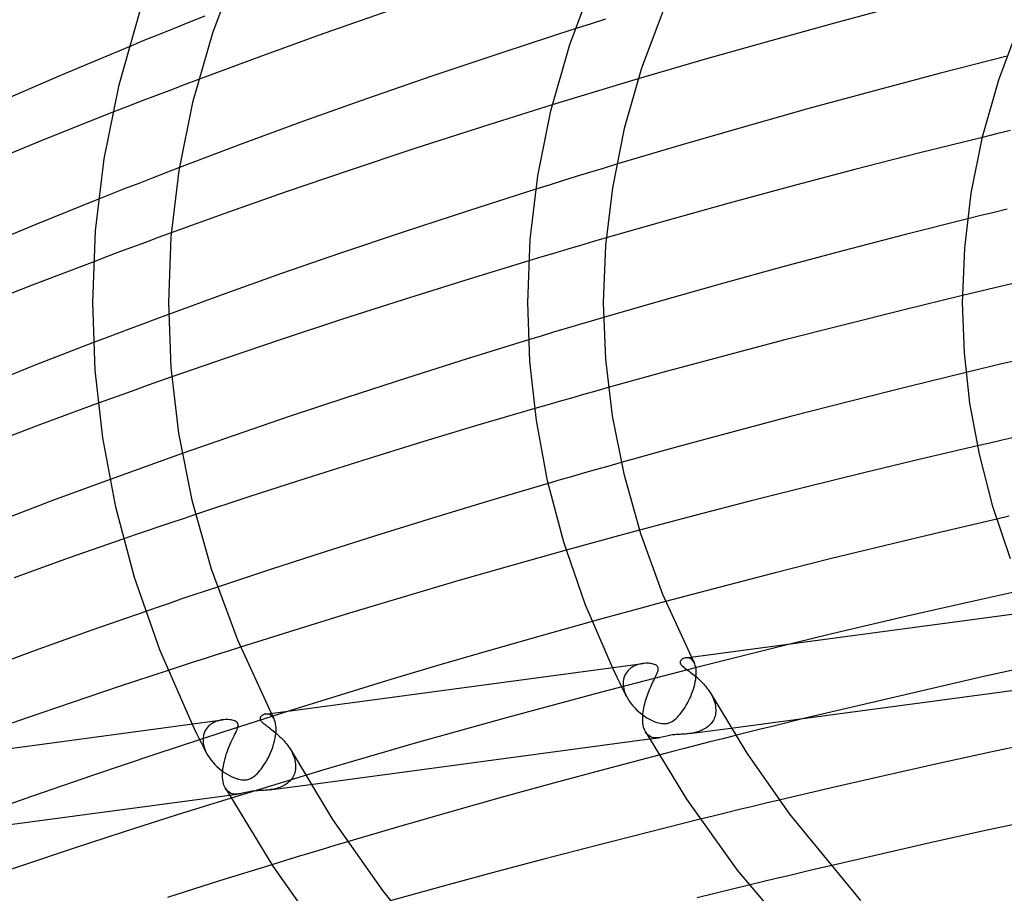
# Model space of a CAD drawing. Header units: millimetres. Extents: x -417 to 417, y -210 to 365.
# Tile 28 of 100: x -190 to -138, y 218 to 264. Entities that reach past the tile are written whole.
import ezdxf

# ---------------------------------------------------------------- set-up
doc = ezdxf.new("R2010")
doc.units = ezdxf.units.MM
doc.layers.add('HIDDEN', color=7, linetype='Continuous')
doc.layers.add('THICK', color=7, linetype='Continuous')

msp = doc.modelspace()

# ---------------------------------------------------------------- linework, layer by layer
at = {"layer": 'HIDDEN'}
for p, q in [((-180.077, 264.564), (-180.888, 264.242)), ((-180.888, 264.242), (-181.694, 263.919)), ((-159.691, 264.149), (-160.498, 263.892)), ((-158.88, 264.406), (-159.691, 264.149)), ((-182.495, 263.595), (-183.291, 263.272)), ((-181.694, 263.919), (-182.495, 263.595)), ((-183.291, 263.272), (-184.081, 262.948)), ((-181.172, 260.931), (-181.931, 260.643)), ((-180.41, 261.219), (-181.172, 260.931)), ((-157.912, 261.028), (-158.668, 260.801)), ((-157.159, 261.253), (-157.912, 261.028)), ((-182.688, 260.354), (-183.442, 260.064)), ((-181.931, 260.643), (-182.688, 260.354)), ((-159.425, 260.572), (-160.183, 260.341)), ((-158.668, 260.801), (-159.425, 260.572)), ((-183.442, 260.064), (-184.193, 259.773)), ((-160.941, 260.108), (-161.7, 259.874)), ((-160.183, 260.341), (-160.941, 260.108)), ((-184.193, 259.773), (-184.941, 259.481)), ((-138.211, 258.336), (-138.949, 258.156)), ((-137.472, 258.515), (-138.211, 258.336)), ((-158.298, 256.734), (-159.011, 256.517)), ((-182.138, 256.279), (-182.854, 256.002)), ((-181.42, 256.556), (-182.138, 256.279)), ((-159.724, 256.299), (-160.438, 256.079)), ((-159.011, 256.517), (-159.724, 256.299)), ((-183.567, 255.724), (-184.277, 255.445)), ((-182.854, 256.002), (-183.567, 255.724)), ((-161.151, 255.858), (-161.863, 255.636)), ((-160.438, 256.079), (-161.151, 255.858)), ((-184.984, 255.166), (-185.688, 254.886)), ((-184.277, 255.445), (-184.984, 255.166)), ((-161.863, 255.636), (-162.574, 255.413)), ((-138.337, 254.188), (-139.034, 254.016)), ((-137.639, 254.359), (-138.337, 254.188)), ((-139.034, 254.016), (-139.731, 253.843)), ((-181.845, 253.109), (-182.533, 252.857)), ((-183.219, 252.604), (-183.904, 252.35)), ((-182.533, 252.857), (-183.219, 252.604)), ((-159.523, 252.642), (-160.202, 252.443)), ((-158.847, 252.84), (-159.523, 252.642)), ((-184.588, 252.095), (-185.27, 251.839)), ((-183.904, 252.35), (-184.588, 252.095)), ((-161.568, 252.038), (-162.254, 251.832)), ((-160.884, 252.241), (-161.568, 252.038)), ((-160.202, 252.443), (-160.884, 252.241)), ((-185.27, 251.839), (-185.951, 251.582)), ((-162.254, 251.832), (-162.942, 251.625)), ((-139.329, 249.949), (-139.998, 249.789)), ((-138.659, 250.108), (-139.329, 249.949)), ((-137.989, 250.266), (-138.659, 250.108)), ((-137.318, 250.424), (-137.989, 250.266)), ((-182.659, 248.545), (-183.321, 248.298)), ((-181.996, 248.792), (-182.659, 248.545)), ((-159.648, 248.436), (-160.307, 248.241)), ((-158.992, 248.63), (-159.648, 248.436)), ((-183.982, 248.05), (-184.641, 247.801)), ((-183.321, 248.298), (-183.982, 248.05)), ((-160.967, 248.043), (-161.628, 247.845)), ((-160.307, 248.241), (-160.967, 248.043)), ((-185.298, 247.551), (-185.953, 247.301)), ((-184.641, 247.801), (-185.298, 247.551)), ((-162.291, 247.644), (-162.954, 247.443)), ((-161.628, 247.845), (-162.291, 247.644)), ((-137.196, 246.344), (-137.851, 246.189)), ((-139.159, 245.877), (-139.813, 245.72)), ((-138.505, 246.034), (-139.159, 245.877)), ((-137.851, 246.189), (-138.505, 246.034)), ((-182.472, 245.253), (-183.119, 245.024)), ((-181.824, 245.482), (-182.472, 245.253)), ((-183.766, 244.793), (-184.413, 244.562)), ((-183.119, 245.024), (-183.766, 244.793)), ((-159.389, 244.737), (-160.04, 244.552)), ((-158.736, 244.92), (-159.389, 244.737)), ((-185.059, 244.329), (-185.705, 244.095)), ((-184.413, 244.562), (-185.059, 244.329)), ((-160.69, 244.367), (-161.337, 244.182)), ((-160.04, 244.552), (-160.69, 244.367)), ((-161.983, 243.996), (-162.628, 243.81)), ((-161.337, 244.182), (-161.983, 243.996)), ((-137.915, 242.135), (-138.563, 241.986)), ((-137.265, 242.283), (-137.915, 242.135)), ((-138.563, 241.986), (-139.21, 241.837)), ((-181.911, 241.208), (-182.547, 240.981)), ((-181.275, 241.434), (-181.911, 241.208)), ((-183.183, 240.753), (-183.818, 240.524)), ((-182.547, 240.981), (-183.183, 240.753)), ((-159.353, 240.589), (-159.996, 240.405)), ((-158.708, 240.772), (-159.353, 240.589)), ((-158.062, 240.955), (-158.708, 240.772)), ((-184.452, 240.294), (-185.086, 240.063)), ((-183.818, 240.524), (-184.452, 240.294)), ((-160.637, 240.221), (-161.276, 240.037)), ((-159.996, 240.405), (-160.637, 240.221)), ((-161.276, 240.037), (-161.914, 239.852)), ((-181.217, 237.984), (-181.862, 237.767)), ((-180.566, 238.202), (-181.217, 237.984)), ((-137.542, 238.117), (-138.192, 237.967)), ((-182.499, 237.551), (-183.129, 237.337)), ((-181.862, 237.767), (-182.499, 237.551)), ((-183.75, 237.125), (-184.364, 236.914)), ((-183.129, 237.337), (-183.75, 237.125)), ((-158.388, 237.027), (-159.032, 236.852)), ((-157.742, 237.202), (-158.388, 237.027)), ((-157.095, 237.376), (-157.742, 237.202)), ((-160.317, 236.5), (-160.957, 236.323)), ((-159.675, 236.676), (-160.317, 236.5)), ((-159.032, 236.852), (-159.675, 236.676)), ((-179.411, 234.371), (-180.059, 234.154)), ((-180.701, 233.938), (-181.336, 233.722)), ((-180.059, 234.154), (-180.701, 233.938)), ((-182.585, 233.296), (-183.199, 233.085)), ((-181.964, 233.508), (-182.585, 233.296)), ((-181.336, 233.722), (-181.964, 233.508)), ((-156.355, 233.433), (-157.006, 233.258)), ((-155.703, 233.608), (-156.355, 233.433)), ((-158.303, 232.905), (-158.95, 232.728)), ((-157.655, 233.082), (-158.303, 232.905)), ((-157.006, 233.258), (-157.655, 233.082)), ((-158.95, 232.728), (-159.595, 232.55)), ((-129.148, 231.751), (-138.812, 229.664)), ((-178.191, 231.193), (-178.835, 230.988)), ((-149, 231.384), (-154.07, 230.122)), ((-179.476, 230.783), (-180.115, 230.577)), ((-178.835, 230.988), (-179.476, 230.783)), ((-154.345, 230.668), (-154.32, 230.618)), ((-181.383, 230.166), (-182.011, 229.961)), ((-180.75, 230.372), (-181.383, 230.166)), ((-180.115, 230.577), (-180.75, 230.372)), ((-157.413, 230.166), (-157.488, 230.122)), ((-157.334, 230.206), (-157.413, 230.166)), ((-157.253, 230.239), (-157.334, 230.206)), ((-157.169, 230.268), (-157.253, 230.239)), ((-157.084, 230.292), (-157.169, 230.268)), ((-156.998, 230.311), (-157.084, 230.292)), ((-156.914, 230.324), (-156.998, 230.311)), ((-154.581, 230.633), (-154.652, 230.627)), ((-154.508, 230.626), (-154.581, 230.633)), ((-154.436, 230.605), (-154.508, 230.626)), ((-154.368, 230.57), (-154.436, 230.605)), ((-154.304, 230.52), (-154.368, 230.57)), ((-154.32, 230.618), (-154.295, 230.568)), ((-154.246, 230.454), (-154.304, 230.52)), ((-154.295, 230.568), (-154.269, 230.518)), ((-154.269, 230.518), (-154.244, 230.468)), ((-154.195, 230.372), (-154.246, 230.454)), ((-154.244, 230.468), (-154.218, 230.418)), ((-154.218, 230.418), (-154.193, 230.368)), ((-154.162, 230.3), (-154.195, 230.372)), ((-154.135, 230.219), (-154.162, 230.3)), ((-154.113, 230.128), (-154.135, 230.219)), ((-154.07, 230.122), (-159.098, 228.818)), ((-158.399, 229.851), (-158.521, 230.109)), ((-158.275, 229.593), (-158.399, 229.851)), ((-157.878, 229.66), (-157.909, 229.573)), ((-157.841, 229.742), (-157.878, 229.66)), ((-157.796, 229.819), (-157.841, 229.742)), ((-157.745, 229.89), (-157.796, 229.819)), ((-157.688, 229.956), (-157.745, 229.89)), ((-157.626, 230.017), (-157.688, 229.956)), ((-157.559, 230.072), (-157.626, 230.017)), ((-157.488, 230.122), (-157.559, 230.072)), ((-154.098, 230.029), (-154.113, 230.128)), ((-154.1, 229.601), (-154.09, 229.72)), ((-154.089, 229.921), (-154.098, 230.029)), ((-154.09, 229.72), (-154.089, 229.734)), ((-154.087, 229.806), (-154.089, 229.921)), ((-154.089, 229.749), (-154.088, 229.763)), ((-154.089, 229.734), (-154.089, 229.749)), ((-154.088, 229.777), (-154.087, 229.792)), ((-154.088, 229.763), (-154.088, 229.777)), ((-154.087, 229.792), (-154.087, 229.806)), ((-138.812, 229.664), (-148.259, 227.448)), ((-158.149, 229.335), (-158.275, 229.593)), ((-158.022, 229.078), (-158.149, 229.335)), ((-157.945, 229.386), (-157.951, 229.288)), ((-157.951, 229.288), (-157.951, 229.274)), ((-157.951, 229.274), (-157.951, 229.26)), ((-157.951, 229.26), (-157.951, 229.246)), ((-157.951, 229.246), (-157.951, 229.231)), ((-157.951, 229.231), (-157.95, 229.217)), ((-157.95, 229.217), (-157.949, 229.203)), ((-157.949, 229.203), (-157.939, 229.097)), ((-157.931, 229.482), (-157.945, 229.386)), ((-157.909, 229.573), (-157.931, 229.482)), ((-154.199, 229.095), (-154.166, 229.224)), ((-154.166, 229.224), (-154.138, 229.352)), ((-154.138, 229.352), (-154.116, 229.478)), ((-154.116, 229.478), (-154.1, 229.601)), ((-159.098, 228.818), (-164.064, 227.477)), ((-157.894, 228.822), (-158.022, 229.078)), ((-157.939, 229.097), (-157.92, 228.99)), ((-157.92, 228.99), (-157.892, 228.882)), ((-157.765, 228.568), (-157.894, 228.822)), ((-157.892, 228.882), (-157.856, 228.775)), ((-157.856, 228.775), (-157.813, 228.668)), ((-157.813, 228.668), (-157.762, 228.562)), ((-154.434, 228.465), (-154.379, 228.587)), ((-154.379, 228.587), (-154.328, 228.711)), ((-154.328, 228.711), (-154.281, 228.838)), ((-154.281, 228.838), (-154.238, 228.966)), ((-154.238, 228.966), (-154.199, 229.095)), ((-153.299, 228.7), (-153.246, 228.6)), ((-153.246, 228.6), (-153.198, 228.498)), ((-157.762, 228.562), (-157.693, 228.439)), ((-157.693, 228.439), (-157.616, 228.318)), ((-157.616, 228.318), (-157.531, 228.202)), ((-157.531, 228.202), (-157.44, 228.089)), ((-157.44, 228.089), (-157.342, 227.981)), ((-154.677, 228.014), (-154.613, 228.12)), ((-154.613, 228.12), (-154.551, 228.231)), ((-154.551, 228.231), (-154.491, 228.346)), ((-154.491, 228.346), (-154.434, 228.465)), ((-153.198, 228.498), (-153.157, 228.395)), ((-153.157, 228.395), (-153.121, 228.291)), ((-153.121, 228.291), (-153.093, 228.186)), ((-153.093, 228.186), (-153.072, 228.081)), ((-153.072, 228.081), (-153.059, 227.978)), ((-175.595, 227.821), (-179.177, 226.678)), ((-176.794, 227.656), (-176.864, 227.651)), ((-176.722, 227.649), (-176.794, 227.656)), ((-176.652, 227.628), (-176.722, 227.649)), ((-176.584, 227.593), (-176.652, 227.628)), ((-176.521, 227.544), (-176.584, 227.593)), ((-176.564, 227.692), (-176.538, 227.642)), ((-176.538, 227.642), (-176.513, 227.592)), ((-176.464, 227.478), (-176.521, 227.544)), ((-176.513, 227.592), (-176.488, 227.542)), ((-176.488, 227.542), (-176.462, 227.493)), ((-157.342, 227.981), (-157.24, 227.879)), ((-157.24, 227.879), (-157.135, 227.783)), ((-157.135, 227.783), (-157.028, 227.693)), ((-157.028, 227.693), (-156.919, 227.609)), ((-156.919, 227.609), (-156.809, 227.532)), ((-155.085, 227.485), (-155.016, 227.558)), ((-155.016, 227.558), (-154.946, 227.638)), ((-154.946, 227.638), (-154.877, 227.724)), ((-154.877, 227.724), (-154.809, 227.815)), ((-154.809, 227.815), (-154.742, 227.912)), ((-154.742, 227.912), (-154.677, 228.014)), ((-153.093, 227.549), (-153.117, 227.475)), ((-153.075, 227.626), (-153.093, 227.549)), ((-153.062, 227.706), (-153.075, 227.626)), ((-153.055, 227.788), (-153.062, 227.706)), ((-153.059, 227.978), (-153.053, 227.876)), ((-153.054, 227.803), (-153.055, 227.788)), ((-153.053, 227.832), (-153.054, 227.817)), ((-153.054, 227.817), (-153.054, 227.803)), ((-153.053, 227.876), (-153.053, 227.861)), ((-153.053, 227.861), (-153.053, 227.847)), ((-153.053, 227.847), (-153.053, 227.832)), ((-180.622, 226.872), (-180.746, 227.131)), ((-179.827, 227.055), (-179.892, 226.994)), ((-179.757, 227.11), (-179.827, 227.055)), ((-179.683, 227.159), (-179.757, 227.11)), ((-179.605, 227.203), (-179.683, 227.159)), ((-179.523, 227.241), (-179.605, 227.203)), ((-179.439, 227.274), (-179.523, 227.241)), ((-179.352, 227.302), (-179.439, 227.274)), ((-179.264, 227.324), (-179.352, 227.302)), ((-179.174, 227.341), (-179.264, 227.324)), ((-179.083, 227.353), (-179.174, 227.341)), ((-176.413, 227.397), (-176.464, 227.478)), ((-176.462, 227.493), (-176.437, 227.443)), ((-176.437, 227.443), (-176.411, 227.394)), ((-176.38, 227.325), (-176.413, 227.397)), ((-176.353, 227.243), (-176.38, 227.325)), ((-176.331, 227.152), (-176.353, 227.243)), ((-176.315, 227.052), (-176.331, 227.152)), ((-176.307, 226.944), (-176.315, 227.052)), ((-164.064, 227.477), (-168.952, 226.106)), ((-156.809, 227.532), (-156.7, 227.462)), ((-156.7, 227.462), (-156.591, 227.399)), ((-156.591, 227.399), (-156.484, 227.342)), ((-156.484, 227.342), (-156.378, 227.292)), ((-156.378, 227.292), (-156.274, 227.248)), ((-156.274, 227.248), (-156.174, 227.212)), ((-156.174, 227.212), (-156.077, 227.184)), ((-156.077, 227.184), (-155.989, 227.164)), ((-155.989, 227.164), (-155.911, 227.151)), ((-155.911, 227.151), (-155.843, 227.145)), ((-155.843, 227.145), (-155.784, 227.143)), ((-155.784, 227.143), (-155.73, 227.145)), ((-155.73, 227.145), (-155.677, 227.15)), ((-155.677, 227.15), (-155.626, 227.158)), ((-155.626, 227.158), (-155.576, 227.17)), ((-155.576, 227.17), (-155.528, 227.185)), ((-155.528, 227.185), (-155.477, 227.204)), ((-155.477, 227.204), (-155.421, 227.23)), ((-155.421, 227.23), (-155.36, 227.263)), ((-155.36, 227.263), (-155.294, 227.307)), ((-155.294, 227.307), (-155.224, 227.359)), ((-155.224, 227.359), (-155.155, 227.418)), ((-155.155, 227.418), (-155.085, 227.485)), ((-153.406, 227.041), (-153.463, 226.993)), ((-153.353, 227.093), (-153.406, 227.041)), ((-153.304, 227.149), (-153.353, 227.093)), ((-153.258, 227.207), (-153.304, 227.149)), ((-153.216, 227.27), (-153.258, 227.207)), ((-153.178, 227.335), (-153.216, 227.27)), ((-153.145, 227.403), (-153.178, 227.335)), ((-153.117, 227.475), (-153.145, 227.403)), ((-179.177, 226.678), (-182.668, 225.535)), ((-180.496, 226.614), (-180.622, 226.872)), ((-180.369, 226.356), (-180.496, 226.614)), ((-180.148, 226.511), (-180.163, 226.413)), ((-180.124, 226.604), (-180.148, 226.511)), ((-180.092, 226.694), (-180.124, 226.604)), ((-180.052, 226.777), (-180.092, 226.694)), ((-180.005, 226.855), (-180.052, 226.777)), ((-179.951, 226.928), (-180.005, 226.855)), ((-179.892, 226.994), (-179.951, 226.928)), ((-176.334, 226.498), (-176.318, 226.622)), ((-176.318, 226.622), (-176.308, 226.743)), ((-176.308, 226.743), (-176.307, 226.758)), ((-176.305, 226.829), (-176.307, 226.944)), ((-176.307, 226.772), (-176.306, 226.787)), ((-176.307, 226.758), (-176.307, 226.772)), ((-176.306, 226.801), (-176.305, 226.815)), ((-176.306, 226.787), (-176.306, 226.801)), ((-176.305, 226.815), (-176.305, 226.829)), ((-156.712, 226.625), (-156.771, 226.713)), ((-156.645, 226.552), (-156.712, 226.625)), ((-156.572, 226.493), (-156.645, 226.552)), ((-155.565, 226.509), (-155.643, 226.492)), ((-155.492, 226.524), (-155.565, 226.509)), ((-155.424, 226.536), (-155.492, 226.524)), ((-155.356, 226.546), (-155.424, 226.536)), ((-155.286, 226.555), (-155.356, 226.546)), ((-155.214, 226.562), (-155.286, 226.555)), ((-155.14, 226.568), (-155.214, 226.562)), ((-155.068, 226.573), (-155.14, 226.568)), ((-154.997, 226.577), (-155.068, 226.573)), ((-154.928, 226.58), (-154.997, 226.577)), ((-154.862, 226.584), (-154.928, 226.58)), ((-154.795, 226.588), (-154.862, 226.584)), ((-154.726, 226.592), (-154.795, 226.588)), ((-154.656, 226.597), (-154.726, 226.592)), ((-154.584, 226.603), (-154.656, 226.597)), ((-154.511, 226.611), (-154.584, 226.603)), ((-154.437, 226.62), (-154.511, 226.611)), ((-154.437, 226.62), (-152.253, 226.913)), ((-154.364, 226.631), (-154.437, 226.62)), ((-154.289, 226.644), (-154.364, 226.631)), ((-154.215, 226.658), (-154.289, 226.644)), ((-154.14, 226.675), (-154.215, 226.658)), ((-154.067, 226.694), (-154.14, 226.675)), ((-153.994, 226.716), (-154.067, 226.694)), ((-153.922, 226.74), (-153.994, 226.716)), ((-153.851, 226.767), (-153.922, 226.74)), ((-153.782, 226.797), (-153.851, 226.767)), ((-153.714, 226.83), (-153.782, 226.797)), ((-153.648, 226.866), (-153.714, 226.83)), ((-153.583, 226.905), (-153.648, 226.866)), ((-153.522, 226.947), (-153.583, 226.905)), ((-153.463, 226.993), (-153.522, 226.947)), ((-152.009, 226.518), (-152.686, 226.346)), ((-180.24, 226.099), (-180.369, 226.356)), ((-180.111, 225.843), (-180.24, 226.099)), ((-180.163, 226.413), (-180.169, 226.311)), ((-180.169, 226.311), (-180.169, 226.297)), ((-180.169, 226.297), (-180.169, 226.283)), ((-180.169, 226.283), (-180.169, 226.269)), ((-180.169, 226.269), (-180.168, 226.255)), ((-180.168, 226.255), (-180.168, 226.241)), ((-180.168, 226.241), (-180.167, 226.226)), ((-180.167, 226.226), (-180.157, 226.12)), ((-180.157, 226.12), (-180.137, 226.013)), ((-180.137, 226.013), (-180.11, 225.905)), ((-176.502, 225.852), (-176.458, 225.981)), ((-176.458, 225.981), (-176.419, 226.111)), ((-176.419, 226.111), (-176.385, 226.241)), ((-176.385, 226.241), (-176.357, 226.371)), ((-176.357, 226.371), (-176.334, 226.498)), ((-168.952, 226.106), (-173.786, 224.694)), ((-156.492, 226.45), (-156.572, 226.493)), ((-156.558, 226.336), (-156.053, 226.404)), ((-156.409, 226.419), (-156.492, 226.45)), ((-156.323, 226.401), (-156.409, 226.419)), ((-156.235, 226.393), (-156.323, 226.401)), ((-156.145, 226.395), (-156.235, 226.393)), ((-156.054, 226.404), (-156.145, 226.395)), ((-155.974, 226.416), (-156.054, 226.404)), ((-155.892, 226.433), (-155.974, 226.416)), ((-155.81, 226.452), (-155.892, 226.433)), ((-155.726, 226.472), (-155.81, 226.452)), ((-155.643, 226.492), (-155.726, 226.472)), ((-154.038, 226.002), (-154.712, 225.829)), ((-153.362, 226.175), (-154.038, 226.002)), ((-152.686, 226.346), (-153.362, 226.175)), ((-182.668, 225.535), (-186.02, 224.41)), ((-179.981, 225.588), (-180.111, 225.843)), ((-180.11, 225.905), (-180.073, 225.797)), ((-180.073, 225.797), (-180.029, 225.689)), ((-180.029, 225.689), (-179.978, 225.582)), ((-179.978, 225.582), (-179.907, 225.457)), ((-176.714, 225.359), (-176.656, 225.478)), ((-176.656, 225.478), (-176.601, 225.6)), ((-176.601, 225.6), (-176.549, 225.725)), ((-176.549, 225.725), (-176.502, 225.852)), ((-175.515, 225.72), (-175.463, 225.621)), ((-175.463, 225.621), (-175.415, 225.519)), ((-175.415, 225.519), (-175.374, 225.416)), ((-155.386, 225.655), (-156.059, 225.48)), ((-154.712, 225.829), (-155.386, 225.655)), ((-179.907, 225.457), (-179.828, 225.335)), ((-179.828, 225.335), (-179.742, 225.216)), ((-179.742, 225.216), (-179.648, 225.102)), ((-179.648, 225.102), (-179.547, 224.992)), ((-179.547, 224.992), (-179.441, 224.887)), ((-176.963, 224.929), (-176.899, 225.029)), ((-176.899, 225.029), (-176.835, 225.134)), ((-176.835, 225.134), (-176.773, 225.244)), ((-176.773, 225.244), (-176.714, 225.359)), ((-175.374, 225.416), (-175.339, 225.313)), ((-175.339, 225.313), (-175.311, 225.209)), ((-175.311, 225.209), (-175.29, 225.105)), ((-175.29, 225.105), (-175.276, 225.002)), ((-175.276, 225.002), (-175.271, 224.899)), ((-179.441, 224.887), (-179.33, 224.787)), ((-179.33, 224.787), (-179.215, 224.693)), ((-179.215, 224.693), (-179.096, 224.604)), ((-179.096, 224.604), (-178.975, 224.522)), ((-178.975, 224.522), (-178.855, 224.449)), ((-178.855, 224.449), (-178.736, 224.383)), ((-173.786, 224.694), (-178.688, 223.203)), ((-177.432, 224.39), (-177.364, 224.448)), ((-177.364, 224.448), (-177.296, 224.514)), ((-177.296, 224.514), (-177.229, 224.585)), ((-177.229, 224.585), (-177.162, 224.662)), ((-177.162, 224.662), (-177.095, 224.746)), ((-177.095, 224.746), (-177.029, 224.835)), ((-177.029, 224.835), (-176.963, 224.929)), ((-175.367, 224.417), (-175.402, 224.347)), ((-175.337, 224.491), (-175.367, 224.417)), ((-175.313, 224.567), (-175.337, 224.491)), ((-175.294, 224.646), (-175.313, 224.567)), ((-175.28, 224.728), (-175.294, 224.646)), ((-175.273, 224.811), (-175.28, 224.728)), ((-175.272, 224.826), (-175.273, 224.811)), ((-175.271, 224.84), (-175.272, 224.826)), ((-175.271, 224.899), (-175.271, 224.885)), ((-175.271, 224.885), (-175.271, 224.87)), ((-175.271, 224.87), (-175.271, 224.855)), ((-175.271, 224.855), (-175.271, 224.84)), ((-186.02, 224.41), (-189.186, 223.318)), ((-178.736, 224.383), (-178.62, 224.327)), ((-178.62, 224.327), (-178.507, 224.278)), ((-178.507, 224.278), (-178.398, 224.239)), ((-178.398, 224.239), (-178.295, 224.208)), ((-178.295, 224.208), (-178.205, 224.187)), ((-178.205, 224.187), (-178.126, 224.175)), ((-178.126, 224.175), (-178.06, 224.168)), ((-178.06, 224.168), (-178.003, 224.166)), ((-178.003, 224.166), (-177.949, 224.168)), ((-177.949, 224.168), (-177.897, 224.173)), ((-177.897, 224.173), (-177.845, 224.181)), ((-177.845, 224.181), (-177.795, 224.193)), ((-177.795, 224.193), (-177.744, 224.208)), ((-177.744, 224.208), (-177.69, 224.229)), ((-177.69, 224.229), (-177.631, 224.256)), ((-177.631, 224.256), (-177.568, 224.292)), ((-177.568, 224.292), (-177.5, 224.337)), ((-177.5, 224.337), (-177.432, 224.39)), ((-176.654, 223.644), (-174.481, 223.935)), ((-175.829, 223.91), (-175.897, 223.871)), ((-175.764, 223.953), (-175.829, 223.91)), ((-175.702, 223.999), (-175.764, 223.953)), ((-175.642, 224.048), (-175.702, 223.999)), ((-175.586, 224.101), (-175.642, 224.048)), ((-175.534, 224.157), (-175.586, 224.101)), ((-175.486, 224.217), (-175.534, 224.157)), ((-175.442, 224.28), (-175.486, 224.217)), ((-175.402, 224.347), (-175.442, 224.28)), ((-178.93, 223.649), (-178.99, 223.738)), ((-178.863, 223.575), (-178.93, 223.649)), ((-178.789, 223.517), (-178.863, 223.575)), ((-178.709, 223.473), (-178.789, 223.517)), ((-178.777, 223.359), (-178.27, 223.427)), ((-178.625, 223.442), (-178.709, 223.473)), ((-178.538, 223.424), (-178.625, 223.442)), ((-178.45, 223.417), (-178.538, 223.424)), ((-178.36, 223.418), (-178.45, 223.417)), ((-178.269, 223.427), (-178.36, 223.418)), ((-178.18, 223.442), (-178.269, 223.427)), ((-178.091, 223.46), (-178.18, 223.442)), ((-178, 223.482), (-178.091, 223.46)), ((-177.907, 223.504), (-178, 223.482)), ((-177.816, 223.525), (-177.907, 223.504)), ((-177.731, 223.543), (-177.816, 223.525)), ((-177.651, 223.558), (-177.731, 223.543)), ((-177.572, 223.57), (-177.651, 223.558)), ((-177.491, 223.58), (-177.572, 223.57)), ((-177.408, 223.587), (-177.491, 223.58)), ((-177.325, 223.594), (-177.408, 223.587)), ((-177.244, 223.599), (-177.325, 223.594)), ((-177.166, 223.603), (-177.244, 223.599)), ((-177.094, 223.606), (-177.166, 223.603)), ((-177.025, 223.61), (-177.094, 223.606)), ((-176.954, 223.615), (-177.025, 223.61)), ((-176.881, 223.62), (-176.954, 223.615)), ((-176.807, 223.627), (-176.881, 223.62)), ((-176.731, 223.634), (-176.807, 223.627)), ((-176.654, 223.644), (-176.731, 223.634)), ((-176.578, 223.655), (-176.654, 223.644)), ((-176.501, 223.668), (-176.578, 223.655)), ((-176.423, 223.684), (-176.501, 223.668)), ((-176.346, 223.702), (-176.423, 223.684)), ((-176.269, 223.722), (-176.346, 223.702)), ((-176.192, 223.746), (-176.269, 223.722)), ((-176.115, 223.772), (-176.192, 223.746)), ((-176.04, 223.802), (-176.115, 223.772)), ((-175.968, 223.835), (-176.04, 223.802)), ((-175.897, 223.871), (-175.968, 223.835)), ((-189.186, 223.318), (-192.205, 222.248)), ((-150.399, 222.932), (-151.097, 222.764)), ((-149.701, 223.099), (-150.399, 222.932)), ((-152.491, 222.426), (-153.187, 222.256)), ((-151.794, 222.596), (-152.491, 222.426)), ((-151.097, 222.764), (-151.794, 222.596)), ((-153.187, 222.256), (-153.883, 222.085)), ((-172.531, 220.895), (-173.196, 220.697)), ((-174.528, 220.295), (-175.196, 220.093)), ((-173.861, 220.497), (-174.528, 220.295)), ((-173.196, 220.697), (-173.861, 220.497)), ((-175.864, 219.889), (-176.533, 219.684)), ((-175.196, 220.093), (-175.864, 219.889)), ((-148.423, 219.291), (-149.143, 219.12)), ((-147.703, 219.462), (-148.423, 219.291)), ((-146.982, 219.631), (-147.703, 219.462)), ((-150.581, 218.774), (-151.3, 218.599)), ((-149.862, 218.947), (-150.581, 218.774)), ((-149.143, 219.12), (-149.862, 218.947))]:
    msp.add_line(p, q, dxfattribs=at)
at = {"layer": 'THICK'}
for p, q in [((-178.226, 267.555), (-179.676, 263.676)), ((-160.778, 263.065), (-159.404, 266.741)), ((-155.717, 265.191), (-156.979, 261.815)), ((-142.966, 265.212), (-146.576, 264.251)), ((-184.611, 260.941), (-183.475, 264.926)), ((-170.29, 264.862), (-173.731, 263.66)), ((-146.576, 264.251), (-150.145, 263.271)), ((-138.082, 261.204), (-136.896, 264.376)), ((-179.676, 263.676), (-180.723, 260)), ((-173.731, 263.66), (-177.083, 262.452)), ((-160.498, 263.892), (-164.371, 262.634)), ((-184.081, 262.948), (-187.7, 261.434)), ((-161.777, 259.559), (-160.778, 263.065)), ((-150.145, 263.271), (-153.665, 262.274)), ((-177.083, 262.452), (-180.41, 261.219)), ((-164.371, 262.634), (-168.073, 261.393)), ((-137.65, 262.448), (-141.173, 261.546)), ((-153.665, 262.274), (-157.159, 261.253)), ((-187.7, 261.434), (-191.283, 259.884)), ((-168.073, 261.393), (-171.53, 260.196)), ((-156.979, 261.815), (-157.89, 258.618)), ((-141.173, 261.546), (-144.667, 260.623)), ((-185.396, 257.026), (-184.611, 260.941)), ((-138.944, 258.177), (-138.082, 261.204)), ((-144.667, 260.623), (-148.125, 259.681)), ((-180.723, 260), (-181.445, 256.402)), ((-171.53, 260.196), (-174.853, 259.008)), ((-161.7, 259.874), (-165.394, 258.714)), ((-184.941, 259.481), (-188.422, 258.1)), ((-162.468, 256.114), (-161.777, 259.559)), ((-148.125, 259.681), (-151.541, 258.722)), ((-174.853, 259.008), (-178.155, 257.792)), ((-165.394, 258.714), (-169.012, 257.546)), ((-157.89, 258.618), (-158.517, 255.489)), ((-151.541, 258.722), (-154.908, 257.747)), ((-188.422, 258.1), (-191.817, 256.711)), ((-178.155, 257.792), (-181.42, 256.556)), ((-154.908, 257.747), (-158.298, 256.734)), ((-138.949, 258.156), (-142.333, 257.315)), ((-139.54, 255.202), (-138.944, 258.177)), ((-169.012, 257.546), (-172.492, 256.392)), ((-142.333, 257.315), (-145.698, 256.453)), ((-185.85, 253.21), (-185.396, 257.026)), ((-181.445, 256.402), (-181.862, 252.896)), ((-172.492, 256.392), (-175.771, 255.273)), ((-145.698, 256.453), (-149.038, 255.573)), ((-162.868, 252.755), (-162.468, 256.114)), ((-175.771, 255.273), (-178.828, 254.199)), ((-162.574, 255.413), (-166.13, 254.279)), ((-158.517, 255.489), (-158.88, 252.441)), ((-149.038, 255.573), (-152.347, 254.676)), ((-139.886, 252.301), (-139.54, 255.202)), ((-185.688, 254.886), (-189.014, 253.541)), ((-152.347, 254.676), (-155.619, 253.765)), ((-178.828, 254.199), (-181.845, 253.109)), ((-166.13, 254.279), (-169.591, 253.145)), ((-155.619, 253.765), (-158.847, 252.84)), ((-139.731, 253.843), (-143.011, 253.016)), ((-189.014, 253.541), (-192.282, 252.179)), ((-186, 249.409), (-185.85, 253.21)), ((-169.591, 253.145), (-172.904, 252.03)), ((-181.862, 252.896), (-182, 249.414)), ((-163, 249.41), (-162.868, 252.755)), ((-143.011, 253.016), (-146.27, 252.169)), ((-172.904, 252.03), (-176.015, 250.952)), ((-158.88, 252.441), (-159, 249.414)), ((-146.27, 252.169), (-149.503, 251.306)), ((-140, 249.411), (-139.886, 252.301)), ((-185.951, 251.582), (-189.205, 250.334)), ((-162.942, 251.625), (-166.27, 250.606)), ((-149.503, 251.306), (-152.704, 250.428)), ((-176.015, 250.952), (-179.013, 249.883)), ((-166.27, 250.606), (-169.583, 249.565)), ((-189.205, 250.334), (-192.403, 249.074)), ((-152.704, 250.428), (-155.868, 249.535)), ((-185.867, 245.849), (-186, 249.414)), ((-179.013, 249.883), (-181.996, 248.792)), ((-169.583, 249.565), (-172.838, 248.517)), ((-162.886, 246.308), (-163, 249.414)), ((-159, 249.41), (-158.884, 246.433)), ((-155.868, 249.535), (-158.992, 248.63)), ((-139.998, 249.789), (-143.167, 249.019)), ((-139.904, 246.767), (-140, 249.414)), ((-182, 249.409), (-181.866, 245.977)), ((-143.167, 249.019), (-146.324, 248.231)), ((-172.838, 248.517), (-175.991, 247.477)), ((-146.324, 248.231), (-149.463, 247.426)), ((-175.991, 247.477), (-179.001, 246.46)), ((-162.954, 247.443), (-166.194, 246.442)), ((-149.463, 247.426), (-152.582, 246.604)), ((-185.953, 247.301), (-189.096, 246.082)), ((-179.001, 246.46), (-181.824, 245.482)), ((-166.194, 246.442), (-169.409, 245.423)), ((-162.54, 243.183), (-162.886, 246.308)), ((-158.884, 246.433), (-158.531, 243.429)), ((-152.582, 246.604), (-155.674, 245.769)), ((-139.613, 244.105), (-139.904, 246.767)), ((-189.096, 246.082), (-192.18, 244.853)), ((-185.466, 242.263), (-185.867, 245.849)), ((-181.866, 245.977), (-181.458, 242.514)), ((-155.674, 245.769), (-158.736, 244.92)), ((-169.409, 245.423), (-172.56, 244.401)), ((-139.813, 245.72), (-142.899, 244.965)), ((-142.899, 244.965), (-145.973, 244.193)), ((-172.56, 244.401), (-175.612, 243.387)), ((-185.705, 244.095), (-188.768, 242.969)), ((-162.628, 243.81), (-165.629, 242.927)), ((-145.973, 244.193), (-149.031, 243.405)), ((-139.115, 241.392), (-139.613, 244.105)), ((-175.612, 243.387), (-178.526, 242.394)), ((-161.946, 239.996), (-162.54, 243.183)), ((-158.531, 243.429), (-157.923, 240.351)), ((-149.031, 243.405), (-152.068, 242.601)), ((-188.768, 242.969), (-191.803, 241.825)), ((-165.629, 242.927), (-168.667, 242.009)), ((-184.778, 238.603), (-185.466, 242.263)), ((-181.458, 242.514), (-180.755, 238.966)), ((-178.526, 242.394), (-181.275, 241.434)), ((-152.068, 242.601), (-155.08, 241.784)), ((-168.667, 242.009), (-171.71, 241.066)), ((-155.08, 241.784), (-158.062, 240.955)), ((-139.21, 241.837), (-142.221, 241.133)), ((-142.221, 241.133), (-145.221, 240.413)), ((-138.397, 238.632), (-139.115, 241.392)), ((-171.71, 241.066), (-174.729, 240.11)), ((-185.086, 240.063), (-188.067, 238.961)), ((-174.729, 240.11), (-177.691, 239.152)), ((-157.923, 240.351), (-157.04, 237.205)), ((-145.221, 240.413), (-148.212, 239.676)), ((-161.914, 239.852), (-164.846, 238.987)), ((-161.09, 236.752), (-161.946, 239.996)), ((-148.212, 239.676), (-151.19, 238.923)), ((-177.691, 239.152), (-180.566, 238.202)), ((-188.067, 238.961), (-191.019, 237.842)), ((-183.784, 234.877), (-184.778, 238.603)), ((-180.755, 238.966), (-179.736, 235.34)), ((-164.846, 238.987), (-167.808, 238.089)), ((-151.19, 238.923), (-154.153, 238.156)), ((-137.459, 235.866), (-138.397, 238.632)), ((-167.808, 238.089), (-170.773, 237.17)), ((-154.153, 238.156), (-157.095, 237.376)), ((-138.192, 237.967), (-141.142, 237.278)), ((-184.364, 236.914), (-187.295, 235.89)), ((-170.773, 237.17), (-173.713, 236.237)), ((-157.04, 237.205), (-155.862, 233.989)), ((-141.142, 237.278), (-144.077, 236.575)), ((-159.956, 233.462), (-161.09, 236.752)), ((-144.077, 236.575), (-147.004, 235.855)), ((-187.295, 235.89), (-190.162, 234.863)), ((-173.713, 236.237), (-176.602, 235.301)), ((-160.957, 236.323), (-163.84, 235.516)), ((-163.84, 235.516), (-166.689, 234.699)), ((-147.004, 235.855), (-149.92, 235.12)), ((-182.451, 231.056), (-183.784, 234.877)), ((-179.736, 235.34), (-178.353, 231.581)), ((-176.602, 235.301), (-179.411, 234.371)), ((-149.92, 235.12), (-152.821, 234.37)), ((-166.689, 234.699), (-169.539, 233.861)), ((-152.821, 234.37), (-155.703, 233.608)), ((-169.539, 233.861), (-172.423, 232.992)), ((-155.862, 233.989), (-154.345, 230.668)), ((-136.793, 234.211), (-138.852, 233.755)), ((-158.521, 230.109), (-159.956, 233.462)), ((-154.639, 230.629), (-134.697, 233.301)), ((-140.901, 233.293), (-142.939, 232.825)), ((-138.852, 233.755), (-140.901, 233.293)), ((-183.199, 233.085), (-186.053, 232.086)), ((-172.423, 232.992), (-175.315, 232.099)), ((-142.939, 232.825), (-144.964, 232.352)), ((-159.595, 232.55), (-162.282, 231.799)), ((-144.964, 232.352), (-146.983, 231.872)), ((-186.053, 232.086), (-188.856, 231.081)), ((-175.315, 232.099), (-178.191, 231.193)), ((-162.282, 231.799), (-164.942, 231.04)), ((-146.983, 231.872), (-149, 231.384)), ((-178.353, 231.581), (-176.564, 227.692)), ((-188.856, 231.081), (-191.645, 230.059)), ((-180.746, 227.131), (-182.451, 231.056)), ((-164.942, 231.04), (-167.58, 230.27)), ((-176.856, 227.652), (-156.914, 230.324)), ((-167.58, 230.27), (-170.244, 229.474)), ((-156.836, 230.333), (-156.914, 230.324)), ((-156.759, 230.337), (-156.836, 230.333)), ((-156.685, 230.339), (-156.759, 230.337)), ((-156.614, 230.337), (-156.685, 230.339)), ((-156.546, 230.331), (-156.614, 230.337)), ((-156.481, 230.323), (-156.546, 230.331)), ((-156.417, 230.312), (-156.481, 230.323)), ((-156.355, 230.297), (-156.417, 230.312)), ((-156.296, 230.278), (-156.355, 230.297)), ((-156.242, 230.254), (-156.296, 230.278)), ((-156.193, 230.226), (-156.242, 230.254)), ((-156.153, 230.192), (-156.193, 230.226)), ((-156.122, 230.153), (-156.153, 230.192)), ((-156.102, 230.109), (-156.122, 230.153)), ((-154.929, 230.43), (-154.934, 230.391)), ((-154.934, 230.391), (-154.929, 230.354)), ((-154.912, 230.469), (-154.929, 230.43)), ((-154.929, 230.354), (-154.916, 230.317)), ((-154.916, 230.317), (-154.894, 230.28)), ((-154.886, 230.506), (-154.912, 230.469)), ((-154.894, 230.28), (-154.864, 230.241)), ((-154.85, 230.54), (-154.886, 230.506)), ((-154.864, 230.241), (-154.827, 230.202)), ((-154.808, 230.57), (-154.85, 230.54)), ((-154.827, 230.202), (-154.784, 230.162)), ((-154.761, 230.594), (-154.808, 230.57)), ((-154.784, 230.162), (-154.736, 230.123)), ((-154.709, 230.614), (-154.761, 230.594)), ((-154.652, 230.627), (-154.709, 230.614)), ((-182.011, 229.961), (-184.596, 229.109)), ((-156.261, 229.583), (-156.228, 229.652)), ((-156.228, 229.652), (-156.197, 229.716)), ((-156.197, 229.716), (-156.17, 229.777)), ((-156.17, 229.777), (-156.144, 229.838)), ((-156.144, 229.838), (-156.123, 229.897)), ((-156.123, 229.897), (-156.106, 229.954)), ((-156.106, 229.954), (-156.096, 230.009)), ((-156.094, 230.06), (-156.102, 230.109)), ((-156.096, 230.009), (-156.094, 230.06)), ((-154.736, 230.123), (-154.685, 230.082)), ((-154.685, 230.082), (-154.631, 230.041)), ((-154.631, 230.041), (-154.576, 230)), ((-154.576, 230), (-154.519, 229.958)), ((-154.519, 229.958), (-154.461, 229.915)), ((-154.461, 229.915), (-154.399, 229.869)), ((-154.399, 229.869), (-154.335, 229.82)), ((-154.335, 229.82), (-154.269, 229.768)), ((-154.269, 229.768), (-154.201, 229.714)), ((-154.201, 229.714), (-154.131, 229.657)), ((-154.131, 229.657), (-154.06, 229.597)), ((-184.596, 229.109), (-187.091, 228.27)), ((-170.244, 229.474), (-172.922, 228.655)), ((-156.495, 229.089), (-156.454, 229.179)), ((-156.454, 229.179), (-156.414, 229.267)), ((-156.414, 229.267), (-156.373, 229.353)), ((-156.373, 229.353), (-156.334, 229.434)), ((-156.334, 229.434), (-156.296, 229.511)), ((-156.296, 229.511), (-156.261, 229.583)), ((-154.06, 229.597), (-153.988, 229.533)), ((-153.988, 229.533), (-153.917, 229.467)), ((-153.917, 229.467), (-153.846, 229.399)), ((-153.846, 229.399), (-153.777, 229.329)), ((-153.777, 229.329), (-153.709, 229.257)), ((-153.709, 229.257), (-153.643, 229.183)), ((-153.643, 229.183), (-153.579, 229.107)), ((-153.579, 229.107), (-153.517, 229.029)), ((-152.253, 226.913), (-134.338, 229.313)), ((-172.922, 228.655), (-175.595, 227.821)), ((-156.719, 228.504), (-156.685, 228.606)), ((-156.685, 228.606), (-156.65, 228.706)), ((-156.65, 228.706), (-156.612, 228.805)), ((-156.612, 228.805), (-156.574, 228.901)), ((-156.574, 228.901), (-156.535, 228.996)), ((-156.535, 228.996), (-156.495, 229.089)), ((-153.517, 229.029), (-153.458, 228.949)), ((-153.458, 228.949), (-153.402, 228.868)), ((-153.402, 228.868), (-153.349, 228.785)), ((-153.349, 228.785), (-153.299, 228.7)), ((-153.298, 228.698), (-151.411, 225.579)), ((-187.091, 228.27), (-189.475, 227.453)), ((-156.856, 227.978), (-156.834, 228.085)), ((-156.834, 228.085), (-156.809, 228.191)), ((-156.809, 228.191), (-156.781, 228.296)), ((-156.781, 228.296), (-156.751, 228.401)), ((-156.751, 228.401), (-156.719, 228.504)), ((-177.062, 227.567), (-177.098, 227.534)), ((-177.02, 227.596), (-177.062, 227.567)), ((-176.972, 227.62), (-177.02, 227.596)), ((-176.92, 227.639), (-176.972, 227.62)), ((-176.864, 227.651), (-176.92, 227.639)), ((-156.917, 227.457), (-156.912, 227.558)), ((-156.912, 227.558), (-156.903, 227.661)), ((-156.903, 227.661), (-156.891, 227.765)), ((-156.891, 227.765), (-156.875, 227.871)), ((-156.875, 227.871), (-156.856, 227.978)), ((-199.073, 224.676), (-179.13, 227.348)), ((-189.475, 227.453), (-191.734, 226.662)), ((-178.998, 227.36), (-179.083, 227.353)), ((-178.915, 227.362), (-178.998, 227.36)), ((-178.835, 227.36), (-178.915, 227.362)), ((-178.759, 227.355), (-178.835, 227.36)), ((-178.688, 227.345), (-178.759, 227.355)), ((-178.621, 227.333), (-178.688, 227.345)), ((-178.557, 227.316), (-178.621, 227.333)), ((-178.496, 227.295), (-178.557, 227.316)), ((-178.441, 227.269), (-178.496, 227.295)), ((-178.393, 227.238), (-178.441, 227.269)), ((-178.355, 227.201), (-178.393, 227.238)), ((-178.328, 227.158), (-178.355, 227.201)), ((-178.314, 227.11), (-178.328, 227.158)), ((-178.32, 226.989), (-178.311, 227.055)), ((-178.311, 227.055), (-178.314, 227.11)), ((-177.143, 227.46), (-177.15, 227.424)), ((-177.15, 227.424), (-177.148, 227.388)), ((-177.148, 227.388), (-177.138, 227.354)), ((-177.126, 227.498), (-177.143, 227.46)), ((-177.138, 227.354), (-177.121, 227.319)), ((-177.098, 227.534), (-177.126, 227.498)), ((-177.121, 227.319), (-177.096, 227.283)), ((-177.096, 227.283), (-177.064, 227.246)), ((-177.064, 227.246), (-177.025, 227.209)), ((-177.025, 227.209), (-176.982, 227.171)), ((-176.982, 227.171), (-176.935, 227.132)), ((-176.935, 227.132), (-176.886, 227.094)), ((-176.886, 227.094), (-176.834, 227.054)), ((-176.834, 227.054), (-176.778, 227.013)), ((-156.917, 227.358), (-156.917, 227.457)), ((-156.917, 227.344), (-156.917, 227.358)), ((-156.916, 227.329), (-156.917, 227.344)), ((-156.916, 227.314), (-156.916, 227.329)), ((-156.915, 227.3), (-156.916, 227.314)), ((-156.915, 227.285), (-156.915, 227.3)), ((-156.914, 227.271), (-156.915, 227.285)), ((-156.905, 227.161), (-156.914, 227.271)), ((-156.889, 227.057), (-156.905, 227.161)), ((-156.868, 226.961), (-156.889, 227.057)), ((-149.511, 227.141), (-150.136, 226.986)), ((-148.885, 227.295), (-149.511, 227.141)), ((-148.259, 227.448), (-148.885, 227.295)), ((-178.53, 226.498), (-178.484, 226.593)), ((-178.484, 226.593), (-178.442, 226.681)), ((-178.442, 226.681), (-178.404, 226.762)), ((-178.404, 226.762), (-178.369, 226.84)), ((-178.369, 226.84), (-178.341, 226.916)), ((-178.341, 226.916), (-178.32, 226.989)), ((-176.778, 227.013), (-176.719, 226.969)), ((-176.719, 226.969), (-176.656, 226.923)), ((-176.656, 226.923), (-176.592, 226.874)), ((-176.592, 226.874), (-176.525, 226.823)), ((-176.525, 226.823), (-176.456, 226.769)), ((-176.456, 226.769), (-176.386, 226.712)), ((-176.386, 226.712), (-176.314, 226.652)), ((-176.314, 226.652), (-176.243, 226.59)), ((-176.243, 226.59), (-176.17, 226.525)), ((-176.17, 226.525), (-176.098, 226.457)), ((-156.842, 226.872), (-156.868, 226.961)), ((-156.81, 226.791), (-156.842, 226.872)), ((-156.774, 226.718), (-156.81, 226.791)), ((-156.774, 226.718), (-154.602, 223.151)), ((-151.385, 226.674), (-152.009, 226.518)), ((-150.761, 226.83), (-151.385, 226.674)), ((-150.136, 226.986), (-150.761, 226.83)), ((-178.785, 225.94), (-178.734, 226.06)), ((-178.734, 226.06), (-178.683, 226.176)), ((-178.683, 226.176), (-178.631, 226.289)), ((-178.631, 226.289), (-178.58, 226.397)), ((-178.58, 226.397), (-178.53, 226.498)), ((-176.098, 226.457), (-176.026, 226.386)), ((-176.026, 226.386), (-175.955, 226.312)), ((-175.955, 226.312), (-175.885, 226.235)), ((-175.885, 226.235), (-175.816, 226.155)), ((-175.816, 226.155), (-175.75, 226.072)), ((-175.75, 226.072), (-175.686, 225.987)), ((-175.686, 225.987), (-175.625, 225.9)), ((-174.481, 223.935), (-156.558, 226.336)), ((-135.677, 226.25), (-138.519, 225.641)), ((-178.966, 225.433), (-178.925, 225.564)), ((-178.925, 225.564), (-178.88, 225.692)), ((-178.88, 225.692), (-178.834, 225.818)), ((-178.834, 225.818), (-178.785, 225.94)), ((-175.625, 225.9), (-175.568, 225.811)), ((-175.568, 225.811), (-175.515, 225.72)), ((-175.513, 225.717), (-173.32, 222.08)), ((-156.059, 225.48), (-158.86, 224.742)), ((-151.411, 225.579), (-149.15, 222.352)), ((-138.519, 225.641), (-141.344, 225.021)), ((-179.092, 224.898), (-179.067, 225.033)), ((-179.067, 225.033), (-179.038, 225.167)), ((-179.038, 225.167), (-179.004, 225.301)), ((-179.004, 225.301), (-178.966, 225.433)), ((-141.344, 225.021), (-144.15, 224.391)), ((-179.135, 224.382), (-179.133, 224.506)), ((-179.133, 224.506), (-179.126, 224.634)), ((-179.126, 224.634), (-179.112, 224.765)), ((-179.112, 224.765), (-179.092, 224.898)), ((-158.86, 224.742), (-161.641, 223.993)), ((-179.135, 224.367), (-179.135, 224.382)), ((-179.134, 224.352), (-179.135, 224.367)), ((-179.134, 224.338), (-179.134, 224.352)), ((-179.133, 224.323), (-179.134, 224.338)), ((-179.133, 224.309), (-179.133, 224.323)), ((-179.132, 224.294), (-179.133, 224.309)), ((-179.122, 224.185), (-179.132, 224.294)), ((-179.107, 224.082), (-179.122, 224.185)), ((-179.086, 223.985), (-179.107, 224.082)), ((-179.06, 223.897), (-179.086, 223.985)), ((-179.029, 223.816), (-179.06, 223.897)), ((-161.641, 223.993), (-164.399, 223.234)), ((-144.15, 224.391), (-146.935, 223.75)), ((-178.993, 223.744), (-179.029, 223.816)), ((-178.993, 223.744), (-176.483, 219.607)), ((-146.935, 223.75), (-149.701, 223.099)), ((-196.706, 220.957), (-178.777, 223.359)), ((-178.688, 223.203), (-181.53, 222.314)), ((-164.399, 223.234), (-167.131, 222.466)), ((-154.602, 223.151), (-151.93, 219.401)), ((-167.131, 222.466), (-169.834, 221.689)), ((-149.15, 222.352), (-145.405, 217.799)), ((-181.53, 222.314), (-184.34, 221.417)), ((-173.32, 222.08), (-170.686, 218.314)), ((-153.883, 222.085), (-156.653, 221.394)), ((-135.908, 222.112), (-138.704, 221.507)), ((-184.34, 221.417), (-187.095, 220.52)), ((-169.834, 221.689), (-172.531, 220.895)), ((-156.653, 221.394), (-159.411, 220.691)), ((-138.704, 221.507), (-141.483, 220.892)), ((-141.483, 220.892), (-144.243, 220.267)), ((-187.095, 220.52), (-189.771, 219.633)), ((-159.411, 220.691), (-162.154, 219.977)), ((-144.243, 220.267), (-146.982, 219.631)), ((-162.154, 219.977), (-164.881, 219.251)), ((-189.771, 219.633), (-192.345, 218.763)), ((-176.533, 219.684), (-179.296, 218.825)), ((-176.483, 219.607), (-173.384, 215.256)), ((-164.881, 219.251), (-167.588, 218.516)), ((-151.93, 219.401), (-147.331, 213.994)), ((-179.296, 218.825), (-182.039, 217.956)), ((-170.686, 218.314), (-166.39, 213.092)), ((-167.588, 218.516), (-170.273, 217.771)), ((-151.3, 218.599), (-154.035, 217.926))]:
    msp.add_line(p, q, dxfattribs=at)

doc.saveas('drawing.dxf')
